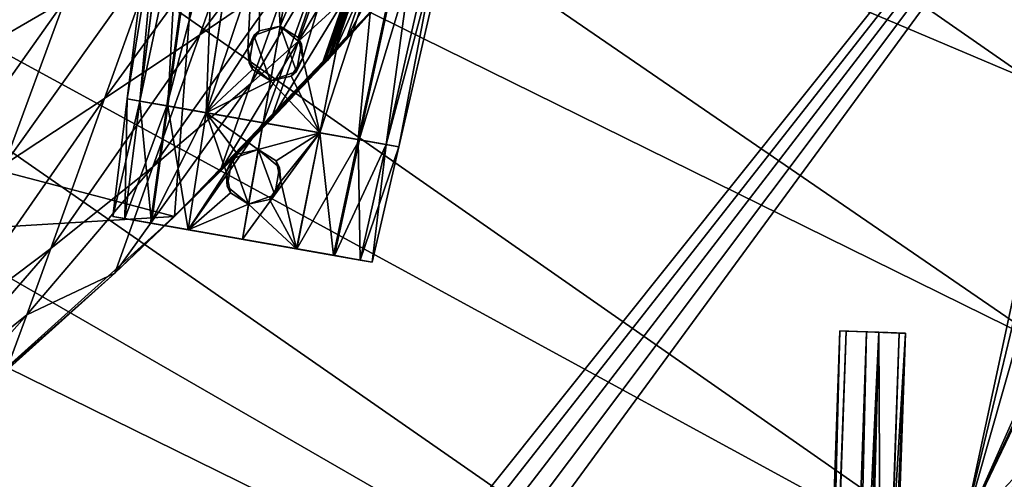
# Model space of a CAD drawing. Header units: metres. Extents: x -1004 to 0, y -808 to 0.
# Tile 123 of 146: x -219 to -77, y -185 to -119. Entities that reach past the tile are written whole.
import ezdxf

# ---------------------------------------------------------------- set-up
doc = ezdxf.new("R2010")
doc.units = ezdxf.units.M

msp = doc.modelspace()

# ---------------------------------------------------------------- linework, layer by layer
at = {"layer": 'None'}
for points in [[(-594.247375, -171.585114, 661.909546), (-196.308548, -147.470947, 662.541565), (-531.962463, -59.26767, 664.851257)], [(-196.308548, -147.470947, 662.541565), (-191.884094, -88.40519, 664.088562), (-531.962463, -59.26767, 664.851257)], [(-196.308548, -147.470947, 662.541565), (-165.217422, -114.976593, 663.392639), (-191.884094, -88.40519, 664.088562)], [(-179.677704, -112.522308, 568.381958), (-192.68779, -121.405426, 553.818359), (-174.036682, -96.683548, 538.099487)], [(-192.68779, -121.405426, 553.818359), (-185.96843, -102.480339, 516.390503), (-174.036682, -96.683548, 538.099487)], [(-192.68779, -121.405426, 553.818359), (-206.373169, -130.540009, 539.489563), (-185.96843, -102.480339, 516.390503)], [(-206.373169, -130.540009, 539.489563), (-198.668808, -109.011269, 495.046143), (-185.96843, -102.480339, 516.390503)], [(-236.268005, -121.059181, 400.678101), (-232.316406, -110.497749, 367.963501), (-218.231903, -103.458214, 394.998383)], [(-236.268005, -121.059181, 400.678101), (-218.231903, -103.458214, 394.998383), (-221.887924, -113.280807, 424.332245)], [(-173.434784, -108.144989, 575.740234), (-167.370544, -103.796814, 583.14447), (-178.494324, -122.28334, 602.396423)], [(-167.370544, -103.796814, 583.14447), (-171.817032, -116.141022, 606.135071), (-178.494324, -122.28334, 602.396423)], [(-212.074219, -116.441025, 474.098572), (-226.139175, -124.600067, 453.527283), (-208.207184, -105.921356, 448.351898)], [(-226.139175, -124.600067, 453.527283), (-221.887924, -113.280807, 424.332245), (-208.207184, -105.921356, 448.351898)], [(-179.677704, -112.522308, 568.381958), (-173.434784, -108.144989, 575.740234), (-185.31871, -128.361069, 598.66449)], [(-173.434784, -108.144989, 575.740234), (-178.494324, -122.28334, 602.396423), (-185.31871, -128.361069, 598.66449)], [(-212.074219, -116.441025, 474.098572), (-198.668808, -109.011269, 495.046143), (-220.697571, -140.018784, 525.43927)], [(-198.668808, -109.011269, 495.046143), (-206.373169, -130.540009, 539.489563), (-220.697571, -140.018784, 525.43927)], [(-168.177597, -118.287453, 628.364929), (-171.700653, -122.165718, 628.364929), (-165.296967, -109.943359, 609.874268)], [(-165.296967, -109.943359, 609.874268), (-171.700653, -122.165718, 628.364929), (-168.543045, -113.056473, 608.005005)], [(-185.31871, -128.361069, 598.66449), (-199.40715, -140.330505, 591.246216), (-179.677704, -112.522308, 568.381958)], [(-199.40715, -140.330505, 591.246216), (-192.68779, -121.405426, 553.818359), (-179.677704, -112.522308, 568.381958)], [(-171.700653, -122.165718, 628.364929), (-173.476837, -124.0914, 628.364929), (-168.543045, -113.056473, 608.005005)], [(-168.543045, -113.056473, 608.005005), (-173.476837, -124.0914, 628.364929), (-170.18161, -114.605156, 607.070068)], [(-168.177597, -118.287453, 628.364929), (-165.217422, -114.976593, 663.392639), (-196.308548, -147.470947, 662.541565)], [(-174.807281, -125.513878, 628.364929), (-175.246811, -125.999062, 628.364929), (-171.410477, -115.749855, 606.368835)], [(-171.410477, -115.749855, 606.368835), (-175.246811, -125.999062, 628.364929), (-171.817032, -116.141022, 606.135071)], [(-174.309036, -125.092979, 628.364929), (-174.807281, -125.513878, 628.364929), (-170.954514, -115.413071, 606.6026)], [(-170.954514, -115.413071, 606.6026), (-174.807281, -125.513878, 628.364929), (-171.410477, -115.749855, 606.368835)], [(-173.923096, -124.570587, 628.364929), (-174.309036, -125.092979, 628.364929), (-170.593445, -114.990814, 606.836365)], [(-170.593445, -114.990814, 606.836365), (-174.309036, -125.092979, 628.364929), (-170.954514, -115.413071, 606.6026)], [(-173.476837, -124.0914, 628.364929), (-173.923096, -124.570587, 628.364929), (-170.18161, -114.605156, 607.070068)], [(-170.18161, -114.605156, 607.070068), (-173.923096, -124.570587, 628.364929), (-170.593445, -114.990814, 606.836365)], [(-220.697571, -140.018784, 525.43927), (-235.636978, -149.734512, 511.679871), (-212.074219, -116.441025, 474.098572)], [(-235.636978, -149.734512, 511.679871), (-226.139175, -124.600067, 453.527283), (-212.074219, -116.441025, 474.098572)], [(-175.246811, -125.999062, 628.364929), (-182.461594, -133.598785, 628.364929), (-171.817032, -116.141022, 606.135071)], [(-171.817032, -116.141022, 606.135071), (-182.461594, -133.598785, 628.364929), (-178.494324, -122.28334, 602.396423)], [(-171.700653, -122.165718, 628.364929), (-168.177597, -118.287453, 628.364929), (-196.308548, -147.470947, 662.541565)], [(-199.40715, -140.330505, 591.246216), (-214.077515, -152.068741, 583.932983), (-192.68779, -121.405426, 553.818359)], [(-214.077515, -152.068741, 583.932983), (-206.373169, -130.540009, 539.489563), (-192.68779, -121.405426, 553.818359)], [(-196.308548, -147.470947, 662.541565), (-173.476837, -124.0914, 628.364929), (-171.700653, -122.165718, 628.364929)], [(-182.461594, -133.598785, 628.364929), (-189.808014, -141.07135, 628.364929), (-178.494324, -122.28334, 602.396423)], [(-178.494324, -122.28334, 602.396423), (-189.808014, -141.07135, 628.364929), (-185.31871, -128.361069, 598.66449)], [(-173.923096, -124.570587, 628.364929), (-173.476837, -124.0914, 628.364929), (-196.308548, -147.470947, 662.541565)], [(-174.309036, -125.092979, 628.364929), (-173.923096, -124.570587, 628.364929), (-196.308548, -147.470947, 662.541565)], [(-196.308548, -147.470947, 662.541565), (-174.807281, -125.513878, 628.364929), (-174.309036, -125.092979, 628.364929)], [(-175.246811, -125.999062, 628.364929), (-174.807281, -125.513878, 628.364929), (-196.308548, -147.470947, 662.541565)], [(-182.461594, -133.598785, 628.364929), (-175.246811, -125.999062, 628.364929), (-196.308548, -147.470947, 662.541565)], [(-189.808014, -141.07135, 628.364929), (-204.886765, -155.62587, 628.364929), (-185.31871, -128.361069, 598.66449)], [(-185.31871, -128.361069, 598.66449), (-204.886765, -155.62587, 628.364929), (-199.40715, -140.330505, 591.246216)], [(-220.697571, -140.018784, 525.43927), (-206.373169, -130.540009, 539.489563), (-229.320923, -163.596527, 576.779968)], [(-206.373169, -130.540009, 539.489563), (-214.077515, -152.068741, 583.932983), (-229.320923, -163.596527, 576.779968)], [(-196.308548, -147.470947, 662.541565), (-189.808014, -141.07135, 628.364929), (-182.461594, -133.598785, 628.364929)], [(-204.886765, -155.62587, 628.364929), (-217.518082, -161.5979, 606.151123), (-199.40715, -140.330505, 591.246216)], [(-199.40715, -140.330505, 591.246216), (-217.518082, -161.5979, 606.151123), (-214.077515, -152.068741, 583.932983)], [(-204.886765, -155.62587, 628.364929), (-189.808014, -141.07135, 628.364929), (-196.308548, -147.470947, 662.541565)], [(-229.7612, -177.557999, 661.75354), (-196.308548, -147.470947, 662.541565), (-594.247375, -171.585114, 661.909546)], [(-229.7612, -177.557999, 661.75354), (-204.886765, -155.62587, 628.364929), (-196.308548, -147.470947, 662.541565)], [(-217.518082, -161.5979, 606.151123), (-233.187958, -174.116196, 602.526611), (-214.077515, -152.068741, 583.932983)], [(-214.077515, -152.068741, 583.932983), (-233.187958, -174.116196, 602.526611), (-229.320923, -163.596527, 576.779968)], [(-229.7612, -177.557999, 661.75354), (-220.464706, -169.644821, 628.364929), (-204.886765, -155.62587, 628.364929)], [(-204.886765, -155.62587, 628.364929), (-220.464706, -169.644821, 628.364929), (-217.518082, -161.5979, 606.151123)], [(-220.464706, -169.644821, 628.364929), (-236.521408, -183.112808, 628.364929), (-217.518082, -161.5979, 606.151123)], [(-217.518082, -161.5979, 606.151123), (-236.521408, -183.112808, 628.364929), (-233.187958, -174.116196, 602.526611)]]:
    msp.add_3dface(points, dxfattribs=at)
at = {"layer": 'None012'}
for points in [[(-83.10807, -193.000595, 619.656433), (-69.778397, -130.813248, 659.512756), (-69.777855, -130.810028, 619.307373)], [(-83.10807, -193.000595, 619.656433), (-69.777855, -130.810028, 619.307373), (-69.702896, -162.811096, 619.305359)], [(-83.105705, -192.999664, 659.163818), (-69.778397, -130.813248, 659.512756), (-83.10807, -193.000595, 619.656433)], [(-69.778389, -130.813202, 1566.304321), (-83.105721, -192.999664, 1566.653198), (-69.778397, -130.813248, 1606.714233)], [(-83.105721, -192.999664, 1566.653198), (-69.778389, -130.813202, 1566.304321), (-71.294136, -143.826721, 1566.343628)], [(-69.778397, -130.813248, 1606.714233), (-83.105721, -192.999664, 1566.653198), (-83.105705, -192.999664, 1606.365234)], [(-69.778397, -130.813248, 659.512756), (-83.105705, -192.999664, 659.163818), (-73.211754, -158.155579, 659.426208)], [(-83.105705, -192.999664, 1606.365234), (-65.343872, -154.88063, 1606.828857), (-69.778397, -130.813248, 1606.714233)], [(-83.105721, -192.999664, 1566.653198), (-71.294136, -143.826721, 1566.343628), (-75.283073, -184.573654, 1566.444336)], [(-65.214355, -155.633453, 1606.83374), (-65.343872, -154.88063, 1606.828857), (-83.105705, -192.999664, 1606.365234)], [(-61.087505, -576.499146, 1606.941772), (-65.214355, -155.633453, 1606.83374), (-83.105705, -192.999664, 1606.365234)], [(-83.105705, -192.999664, 659.163818), (-75.314987, -185.733261, 659.391968), (-73.211754, -158.155579, 659.426208)], [(-66.792336, -190.537872, 619.229187), (-83.10807, -193.000595, 619.656433), (-69.702896, -162.811096, 619.305359)], [(-74.736031, -225.599762, 1566.404419), (-83.105721, -192.999664, 1566.653198), (-75.283073, -184.573654, 1566.444336)]]:
    msp.add_3dface(points, dxfattribs=at)
at = {"layer": 'None012314'}
for points in [[(-100.724464, -163.928421, 1633.335205), (-99.85675, -163.958725, 1628.411133), (-114.684258, -563.684753, 1633.335205)], [(-114.684258, -563.684753, 1633.335205), (-110.856369, -563.81842, 1636.549072), (-100.724464, -163.928421, 1633.335205)], [(-99.85675, -163.958725, 1628.411133), (-113.816551, -563.715027, 1628.411133), (-114.684258, -563.684753, 1633.335205)], [(-99.85675, -163.958725, 1628.411133), (-95.161148, -164.122696, 1626.70105), (-113.816551, -563.715027, 1628.411133)], [(-110.856369, -563.81842, 1636.549072), (-96.896576, -164.062103, 1636.549072), (-100.724464, -163.928421, 1633.335205)], [(-100.724464, -163.928421, 1633.335205), (-96.896576, -164.062103, 1636.549072), (-99.85675, -163.958725, 1628.411133)], [(-96.896576, -164.062103, 1636.549072), (-95.161148, -164.122696, 1626.70105), (-99.85675, -163.958725, 1628.411133)], [(-95.161148, -164.122696, 1626.70105), (-109.120949, -563.879028, 1626.70105), (-113.816551, -563.715027, 1628.411133)], [(-110.856369, -563.81842, 1636.549072), (-106.160774, -563.982422, 1634.838989), (-96.896576, -164.062103, 1636.549072)], [(-95.161148, -164.122696, 1626.70105), (-106.482018, -503.934601, 1626.829102), (-109.120949, -563.879028, 1626.70105)], [(-95.161148, -164.122696, 1626.70105), (-96.710159, -224.105179, 1626.829102), (-106.482018, -503.934601, 1626.829102)], [(-106.160774, -563.982422, 1634.838989), (-92.200974, -164.226074, 1634.838989), (-96.896576, -164.062103, 1636.549072)], [(-106.160774, -563.982422, 1634.838989), (-105.29306, -564.012695, 1629.915039), (-92.200974, -164.226074, 1634.838989)], [(-105.29306, -564.012695, 1629.915039), (-91.33326, -164.256378, 1629.915039), (-92.200974, -164.226074, 1634.838989)], [(-91.33326, -164.256378, 1629.915039), (-105.29306, -564.012695, 1629.915039), (-93.647842, -224.212112, 1629.400146)], [(-96.896576, -164.062103, 1636.549072), (-92.200974, -164.226074, 1634.838989), (-95.161148, -164.122696, 1626.70105)], [(-94.841064, -222.169235, 1627.794922), (-96.710159, -224.105179, 1626.829102), (-95.161148, -164.122696, 1626.70105)], [(-91.33326, -164.256378, 1629.915039), (-94.841064, -222.169235, 1627.794922), (-95.161148, -164.122696, 1626.70105)], [(-92.200974, -164.226074, 1634.838989), (-91.33326, -164.256378, 1629.915039), (-95.161148, -164.122696, 1626.70105)], [(-93.909744, -222.7883, 1628.860718), (-94.841064, -222.169235, 1627.794922), (-91.33326, -164.256378, 1629.915039)], [(-93.647842, -224.212112, 1629.400146), (-93.909744, -222.7883, 1628.860718), (-91.33326, -164.256378, 1629.915039)]]:
    msp.add_3dface(points, dxfattribs=at)
at = {"layer": 'None012320'}
for points in [[(-203.085907, -130.577805, 1282.971924), (-196.373474, -75.909355, 1282.973022), (-194.31839, -76.271721, 1273.46167)], [(-203.085907, -130.577805, 1282.971924), (-201.288116, -130.894806, 1291.268677), (-196.373474, -75.909355, 1282.973022)], [(-201.296707, -130.89328, 1274.67981), (-203.085907, -130.577805, 1282.971924), (-194.31839, -76.271721, 1273.46167)], [(-201.296707, -130.89328, 1274.67981), (-194.31839, -76.271721, 1273.46167), (-189.885895, -77.053291, 1266.9823)], [(-201.288116, -130.894806, 1291.268677), (-194.308594, -76.273445, 1292.48938), (-196.373474, -75.909355, 1282.973022)], [(-201.288116, -130.894806, 1291.268677), (-197.263046, -131.604523, 1297.077515), (-194.308594, -76.273445, 1292.48938)], [(-197.263046, -131.604523, 1297.077515), (-189.692688, -77.087357, 1299.142334), (-194.308594, -76.273445, 1292.48938)], [(-197.418228, -131.577164, 1269.008789), (-201.296707, -130.89328, 1274.67981), (-189.885895, -77.053291, 1266.9823)], [(-197.418228, -131.577164, 1269.008789), (-189.885895, -77.053291, 1266.9823), (-183.405869, -78.195892, 1262.375)], [(-197.263046, -131.604523, 1297.077515), (-191.737579, -132.578812, 1300.951172), (-189.692688, -77.087357, 1299.142334)], [(-191.737579, -132.578812, 1300.951172), (-183.384598, -78.199638, 1303.564453), (-189.692688, -77.087357, 1299.142334)], [(-191.756256, -132.575516, 1264.987061), (-197.418228, -131.577164, 1269.008789), (-183.405869, -78.195892, 1262.375)], [(-191.756256, -132.575516, 1264.987061), (-183.405869, -78.195892, 1262.375), (-174.036575, -79.847946, 1260.283325)], [(-191.737579, -132.578812, 1300.951172), (-185.768188, -123.356873, 1302.896851), (-183.384598, -78.199638, 1303.564453)], [(-185.768188, -123.356873, 1302.896851), (-184.12355, -120.787979, 1303.245728), (-183.384598, -78.199638, 1303.564453)], [(-183.384598, -78.199638, 1303.564453), (-184.12355, -120.787979, 1303.245728), (-181.138901, -120.127258, 1303.502441)], [(-181.138901, -120.127258, 1303.502441), (-174.036575, -79.847946, 1305.64624), (-183.384598, -78.199638, 1303.564453)], [(-183.58783, -134.015839, 1263.165894), (-191.756256, -132.575516, 1264.987061), (-174.036575, -79.847946, 1260.283325)], [(-174.036575, -79.847946, 1260.283325), (-164.667282, -81.500008, 1262.375), (-183.58783, -134.015839, 1263.165894)], [(-174.036575, -79.847946, 1305.64624), (-181.138901, -120.127258, 1303.502441), (-164.688538, -81.496262, 1303.564453)], [(-164.667282, -81.500008, 1262.375), (-175.419403, -135.456146, 1264.987061), (-183.58783, -134.015839, 1263.165894)], [(-181.138901, -120.127258, 1303.502441), (-178.560196, -121.768906, 1303.245605), (-164.688538, -81.496262, 1303.564453)], [(-164.688538, -81.496262, 1303.564453), (-178.560196, -121.768906, 1303.245605), (-177.893723, -124.745308, 1302.897095)], [(-164.688538, -81.496262, 1303.564453), (-177.893723, -124.745308, 1302.897095), (-175.43808, -135.452866, 1300.951172)], [(-164.688538, -81.496262, 1303.564453), (-175.43808, -135.452866, 1300.951172), (-169.912613, -136.427139, 1297.077515)], [(-164.667282, -81.500008, 1262.375), (-158.187256, -82.642609, 1266.9823), (-175.419403, -135.456146, 1264.987061)], [(-158.380447, -82.608543, 1299.142334), (-164.688538, -81.496262, 1303.564453), (-169.912613, -136.427139, 1297.077515)], [(-158.187256, -82.642609, 1266.9823), (-169.757431, -136.454514, 1269.008789), (-175.419403, -135.456146, 1264.987061)], [(-158.380447, -82.608543, 1299.142334), (-169.912613, -136.427139, 1297.077515), (-165.887543, -137.136871, 1291.268677)], [(-158.187256, -82.642609, 1266.9823), (-153.754745, -83.424179, 1273.46167), (-169.757431, -136.454514, 1269.008789)], [(-153.754745, -83.424179, 1273.46167), (-165.878952, -137.138397, 1274.67981), (-169.757431, -136.454514, 1269.008789)], [(-153.764542, -83.422455, 1292.48938), (-158.380447, -82.608543, 1299.142334), (-165.887543, -137.136871, 1291.268677)], [(-153.764542, -83.422455, 1292.48938), (-165.887543, -137.136871, 1291.268677), (-164.089752, -137.453873, 1282.971924)], [(-153.754745, -83.424179, 1273.46167), (-151.699677, -83.786545, 1282.973022), (-165.878952, -137.138397, 1274.67981)], [(-151.699677, -83.786545, 1282.973022), (-153.764542, -83.422455, 1292.48938), (-164.089752, -137.453873, 1282.971924)], [(-151.699677, -83.786545, 1282.973022), (-164.089752, -137.453873, 1282.971924), (-165.878952, -137.138397, 1274.67981)], [(-184.895966, -121.494713, 1318.223511), (-181.138901, -120.127251, 1318.223511), (-184.12355, -120.787979, 1303.245728)], [(-181.138901, -120.127251, 1318.223511), (-184.895966, -121.494713, 1318.223511), (-182.527451, -128.002151, 1318.223511)], [(-184.12355, -120.787979, 1303.245728), (-181.138901, -120.127251, 1318.223511), (-181.138901, -120.127258, 1303.502441)], [(-178.770386, -126.634689, 1318.223511), (-181.138901, -120.127251, 1318.223511), (-182.527451, -128.002151, 1318.223511)], [(-178.560196, -121.768906, 1303.245605), (-181.138901, -120.127251, 1318.223511), (-178.076111, -122.697243, 1318.223511)], [(-178.560196, -121.768906, 1303.245605), (-181.138901, -120.127258, 1303.502441), (-181.138901, -120.127251, 1318.223511)], [(-178.770386, -126.634689, 1318.223511), (-178.076111, -122.697243, 1318.223511), (-181.138901, -120.127251, 1318.223511)], [(-185.768188, -123.356873, 1302.896851), (-184.895966, -121.494713, 1318.223511), (-184.12355, -120.787979, 1303.245728)], [(-185.59024, -125.432159, 1318.223511), (-184.895966, -121.494713, 1318.223511), (-185.768188, -123.356873, 1302.896851)], [(-182.527451, -128.002151, 1318.223511), (-184.895966, -121.494713, 1318.223511), (-185.59024, -125.432159, 1318.223511)], [(-177.893723, -124.745308, 1302.897095), (-178.076111, -122.697243, 1318.223511), (-178.770386, -126.634689, 1318.223511)], [(-177.893723, -124.745308, 1302.897095), (-178.560196, -121.768906, 1303.245605), (-178.076111, -122.697243, 1318.223511)], [(-191.737579, -132.578812, 1300.951172), (-185.111816, -126.352798, 1302.945557), (-185.768188, -123.356873, 1302.896851)], [(-185.111816, -126.352798, 1302.945557), (-185.59024, -125.432159, 1318.223511), (-185.768188, -123.356873, 1302.896851)], [(-182.527451, -128.002151, 1318.223511), (-185.59024, -125.432159, 1318.223511), (-185.111816, -126.352798, 1302.945557)], [(-177.893723, -124.745308, 1302.897095), (-179.534836, -127.336174, 1302.945557), (-175.43808, -135.452866, 1300.951172)], [(-179.534836, -127.336174, 1302.945557), (-177.893723, -124.745308, 1302.897095), (-178.770386, -126.634689, 1318.223511)], [(-182.527451, -128.002151, 1303.083618), (-185.111816, -126.352798, 1302.945557), (-191.737579, -132.578812, 1300.951172)], [(-182.527451, -128.002151, 1303.083618), (-182.527451, -128.002151, 1318.223511), (-185.111816, -126.352798, 1302.945557)], [(-179.534836, -127.336174, 1302.945557), (-178.770386, -126.634689, 1318.223511), (-182.527451, -128.002151, 1318.223511)], [(-183.58783, -134.015839, 1302.763672), (-182.527451, -128.002151, 1303.083618), (-191.737579, -132.578812, 1300.951172)], [(-182.527451, -128.002151, 1303.083618), (-183.58783, -134.015839, 1302.763672), (-175.43808, -135.452866, 1300.951172)], [(-175.43808, -135.452866, 1300.951172), (-179.534836, -127.336174, 1302.945557), (-182.527451, -128.002151, 1303.083618)], [(-182.527451, -128.002151, 1303.083618), (-179.534836, -127.336174, 1302.945557), (-182.527451, -128.002151, 1318.223511)], [(-201.296707, -130.89328, 1274.67981), (-164.089752, -137.453873, 1282.971924), (-203.085907, -130.577805, 1282.971924)], [(-164.089752, -137.453873, 1282.971924), (-165.887543, -137.136871, 1291.268677), (-203.085907, -130.577805, 1282.971924)], [(-203.085907, -130.577805, 1282.971924), (-165.887543, -137.136871, 1291.268677), (-201.288116, -130.894806, 1291.268677)], [(-197.418228, -131.577164, 1269.008789), (-165.878952, -137.138397, 1274.67981), (-201.296707, -130.89328, 1274.67981)], [(-165.878952, -137.138397, 1274.67981), (-164.089752, -137.453873, 1282.971924), (-201.296707, -130.89328, 1274.67981)], [(-165.887543, -137.136871, 1291.268677), (-169.912613, -136.427139, 1297.077515), (-201.288116, -130.894806, 1291.268677)], [(-201.288116, -130.894806, 1291.268677), (-169.912613, -136.427139, 1297.077515), (-197.263046, -131.604523, 1297.077515)], [(-191.756256, -132.575516, 1264.987061), (-169.757431, -136.454514, 1269.008789), (-197.418228, -131.577164, 1269.008789)], [(-169.757431, -136.454514, 1269.008789), (-165.878952, -137.138397, 1274.67981), (-197.418228, -131.577164, 1269.008789)], [(-169.912613, -136.427139, 1297.077515), (-175.43808, -135.452866, 1300.951172), (-197.263046, -131.604523, 1297.077515)], [(-197.263046, -131.604523, 1297.077515), (-175.43808, -135.452866, 1300.951172), (-191.737579, -132.578812, 1300.951172)], [(-183.58783, -134.015839, 1263.165894), (-175.419403, -135.456146, 1264.987061), (-191.756256, -132.575516, 1264.987061)], [(-175.419403, -135.456146, 1264.987061), (-169.757431, -136.454514, 1269.008789), (-191.756256, -132.575516, 1264.987061)], [(-175.43808, -135.452866, 1300.951172), (-183.58783, -134.015839, 1302.763672), (-191.737579, -132.578812, 1300.951172)]]:
    msp.add_3dface(points, dxfattribs=at)
at = {"layer": 'None012321'}
for points in [[(-203.085907, -130.577774, 1382.971924), (-196.373474, -75.909355, 1382.973022), (-194.31839, -76.271721, 1373.46167)], [(-203.085907, -130.577774, 1382.971924), (-201.288116, -130.894775, 1391.268677), (-196.373474, -75.909355, 1382.973022)], [(-201.296707, -130.893265, 1374.67981), (-203.085907, -130.577774, 1382.971924), (-194.31839, -76.271721, 1373.46167)], [(-201.296707, -130.893265, 1374.67981), (-194.31839, -76.271721, 1373.46167), (-189.88588, -77.053291, 1366.9823)], [(-201.288116, -130.894775, 1391.268677), (-194.308594, -76.273445, 1392.48938), (-196.373474, -75.909355, 1382.973022)], [(-201.288116, -130.894775, 1391.268677), (-197.263046, -131.604507, 1397.077515), (-194.308594, -76.273445, 1392.48938)], [(-197.263046, -131.604507, 1397.077515), (-189.692688, -77.087357, 1399.142334), (-194.308594, -76.273445, 1392.48938)], [(-197.418213, -131.577148, 1369.008789), (-201.296707, -130.893265, 1374.67981), (-189.88588, -77.053291, 1366.9823)], [(-197.418213, -131.577148, 1369.008789), (-189.88588, -77.053291, 1366.9823), (-183.405869, -78.195892, 1362.375)], [(-197.263046, -131.604507, 1397.077515), (-191.737579, -132.578796, 1400.951172), (-189.692688, -77.087357, 1399.142334)], [(-191.737579, -132.578796, 1400.951172), (-183.384598, -78.199638, 1403.564453), (-189.692688, -77.087357, 1399.142334)], [(-191.756256, -132.5755, 1364.987061), (-197.418213, -131.577148, 1369.008789), (-183.405869, -78.195892, 1362.375)], [(-191.756256, -132.5755, 1364.987061), (-183.405869, -78.195892, 1362.375), (-174.036575, -79.847946, 1360.283325)], [(-191.737579, -132.578796, 1400.951172), (-185.768188, -123.356842, 1402.896851), (-183.384598, -78.199638, 1403.564453)], [(-185.768188, -123.356842, 1402.896851), (-184.12355, -120.787949, 1403.245728), (-183.384598, -78.199638, 1403.564453)], [(-183.384598, -78.199638, 1403.564453), (-184.12355, -120.787949, 1403.245728), (-181.138962, -120.127655, 1403.502686)], [(-181.138962, -120.127655, 1403.502686), (-174.036575, -79.847946, 1405.64624), (-183.384598, -78.199638, 1403.564453)], [(-183.58783, -134.015808, 1363.165894), (-191.756256, -132.5755, 1364.987061), (-174.036575, -79.847946, 1360.283325)], [(-174.036575, -79.847946, 1360.283325), (-164.667282, -81.500008, 1362.375), (-183.58783, -134.015808, 1363.165894)], [(-174.036575, -79.847946, 1405.64624), (-181.138962, -120.127655, 1403.502686), (-164.688538, -81.496262, 1403.564453)], [(-164.667282, -81.500008, 1362.375), (-175.419403, -135.456131, 1364.987061), (-183.58783, -134.015808, 1363.165894)], [(-181.138962, -120.127655, 1403.502686), (-178.560196, -121.768875, 1403.245605), (-164.688538, -81.496262, 1403.564453)], [(-164.688538, -81.496262, 1403.564453), (-178.560196, -121.768875, 1403.245605), (-177.893723, -124.745285, 1402.897095)], [(-164.688538, -81.496262, 1403.564453), (-177.893723, -124.745285, 1402.897095), (-175.43808, -135.452835, 1400.951172)], [(-164.688538, -81.496262, 1403.564453), (-175.43808, -135.452835, 1400.951172), (-169.912613, -136.427124, 1397.077515)], [(-164.667282, -81.500008, 1362.375), (-158.187256, -82.642609, 1366.9823), (-175.419403, -135.456131, 1364.987061)], [(-158.380463, -82.608543, 1399.142334), (-164.688538, -81.496262, 1403.564453), (-169.912613, -136.427124, 1397.077515)], [(-158.187256, -82.642609, 1366.9823), (-169.757431, -136.454483, 1369.008789), (-175.419403, -135.456131, 1364.987061)], [(-158.380463, -82.608543, 1399.142334), (-169.912613, -136.427124, 1397.077515), (-165.887543, -137.136856, 1391.268677)], [(-158.187256, -82.642609, 1366.9823), (-153.754745, -83.424179, 1373.46167), (-169.757431, -136.454483, 1369.008789)], [(-153.754745, -83.424179, 1373.46167), (-165.878952, -137.138367, 1374.67981), (-169.757431, -136.454483, 1369.008789)], [(-153.764542, -83.422455, 1392.48938), (-158.380463, -82.608543, 1399.142334), (-165.887543, -137.136856, 1391.268677)], [(-153.764542, -83.422455, 1392.48938), (-165.887543, -137.136856, 1391.268677), (-164.089737, -137.453857, 1382.971924)], [(-153.754745, -83.424179, 1373.46167), (-151.699677, -83.786545, 1382.973022), (-165.878952, -137.138367, 1374.67981)], [(-151.699677, -83.786545, 1382.973022), (-153.764542, -83.422455, 1392.48938), (-164.089737, -137.453857, 1382.971924)], [(-151.699677, -83.786545, 1382.973022), (-164.089737, -137.453857, 1382.971924), (-165.878952, -137.138367, 1374.67981)], [(-184.895966, -121.49469, 1418.223511), (-181.138901, -120.127228, 1418.223511), (-184.12355, -120.787949, 1403.245728)], [(-181.138901, -120.127228, 1418.223511), (-184.895966, -121.49469, 1418.223511), (-182.527451, -128.002121, 1418.223511)], [(-184.12355, -120.787949, 1403.245728), (-181.138901, -120.127228, 1418.223511), (-181.138962, -120.127655, 1403.502686)], [(-178.770386, -126.634666, 1418.223511), (-181.138901, -120.127228, 1418.223511), (-182.527451, -128.002121, 1418.223511)], [(-178.560196, -121.768875, 1403.245605), (-181.138962, -120.127655, 1403.502686), (-181.138901, -120.127228, 1418.223511)], [(-178.560196, -121.768875, 1403.245605), (-181.138901, -120.127228, 1418.223511), (-178.076096, -122.697212, 1418.223511)], [(-178.770386, -126.634666, 1418.223511), (-178.076096, -122.697212, 1418.223511), (-181.138901, -120.127228, 1418.223511)], [(-185.768188, -123.356842, 1402.896851), (-184.895966, -121.49469, 1418.223511), (-184.12355, -120.787949, 1403.245728)], [(-185.59024, -125.432137, 1418.223511), (-184.895966, -121.49469, 1418.223511), (-185.768188, -123.356842, 1402.896851)], [(-182.527451, -128.002121, 1418.223511), (-184.895966, -121.49469, 1418.223511), (-185.59024, -125.432137, 1418.223511)], [(-177.893723, -124.745285, 1402.897095), (-178.076096, -122.697212, 1418.223511), (-178.770386, -126.634666, 1418.223511)], [(-177.893723, -124.745285, 1402.897095), (-178.560196, -121.768875, 1403.245605), (-178.076096, -122.697212, 1418.223511)], [(-191.737579, -132.578796, 1400.951172), (-185.111801, -126.352768, 1402.945557), (-185.768188, -123.356842, 1402.896851)], [(-185.111801, -126.352768, 1402.945557), (-185.59024, -125.432137, 1418.223511), (-185.768188, -123.356842, 1402.896851)], [(-182.527451, -128.002121, 1418.223511), (-185.59024, -125.432137, 1418.223511), (-185.111801, -126.352768, 1402.945557)], [(-177.893723, -124.745285, 1402.897095), (-179.534821, -127.336143, 1402.945557), (-175.43808, -135.452835, 1400.951172)], [(-179.534821, -127.336143, 1402.945557), (-177.893723, -124.745285, 1402.897095), (-178.770386, -126.634666, 1418.223511)], [(-182.527451, -128.002121, 1403.083618), (-185.111801, -126.352768, 1402.945557), (-191.737579, -132.578796, 1400.951172)], [(-182.527451, -128.002121, 1403.083618), (-182.527451, -128.002121, 1418.223511), (-185.111801, -126.352768, 1402.945557)], [(-179.534821, -127.336143, 1402.945557), (-178.770386, -126.634666, 1418.223511), (-182.527451, -128.002121, 1418.223511)], [(-183.58783, -134.015808, 1402.763672), (-182.527451, -128.002121, 1403.083618), (-191.737579, -132.578796, 1400.951172)], [(-182.527451, -128.002121, 1403.083618), (-183.58783, -134.015808, 1402.763672), (-175.43808, -135.452835, 1400.951172)], [(-175.43808, -135.452835, 1400.951172), (-179.534821, -127.336143, 1402.945557), (-182.527451, -128.002121, 1403.083618)], [(-182.527451, -128.002121, 1403.083618), (-179.534821, -127.336143, 1402.945557), (-182.527451, -128.002121, 1418.223511)], [(-165.878952, -137.138367, 1374.67981), (-203.085907, -130.577774, 1382.971924), (-201.296707, -130.893265, 1374.67981)], [(-165.878952, -137.138367, 1374.67981), (-164.089737, -137.453857, 1382.971924), (-203.085907, -130.577774, 1382.971924)], [(-164.089737, -137.453857, 1382.971924), (-201.288116, -130.894775, 1391.268677), (-203.085907, -130.577774, 1382.971924)], [(-169.757431, -136.454483, 1369.008789), (-201.296707, -130.893265, 1374.67981), (-197.418213, -131.577148, 1369.008789)], [(-169.757431, -136.454483, 1369.008789), (-165.878952, -137.138367, 1374.67981), (-201.296707, -130.893265, 1374.67981)], [(-164.089737, -137.453857, 1382.971924), (-165.887543, -137.136856, 1391.268677), (-201.288116, -130.894775, 1391.268677)], [(-165.887543, -137.136856, 1391.268677), (-197.263046, -131.604507, 1397.077515), (-201.288116, -130.894775, 1391.268677)], [(-175.419403, -135.456131, 1364.987061), (-197.418213, -131.577148, 1369.008789), (-191.756256, -132.5755, 1364.987061)], [(-175.419403, -135.456131, 1364.987061), (-169.757431, -136.454483, 1369.008789), (-197.418213, -131.577148, 1369.008789)], [(-165.887543, -137.136856, 1391.268677), (-169.912613, -136.427124, 1397.077515), (-197.263046, -131.604507, 1397.077515)], [(-169.912613, -136.427124, 1397.077515), (-191.737579, -132.578796, 1400.951172), (-197.263046, -131.604507, 1397.077515)], [(-183.58783, -134.015808, 1363.165894), (-175.419403, -135.456131, 1364.987061), (-191.756256, -132.5755, 1364.987061)], [(-169.912613, -136.427124, 1397.077515), (-175.43808, -135.452835, 1400.951172), (-191.737579, -132.578796, 1400.951172)], [(-175.43808, -135.452835, 1400.951172), (-183.58783, -134.015808, 1402.763672), (-191.737579, -132.578796, 1400.951172)]]:
    msp.add_3dface(points, dxfattribs=at)
at = {"layer": 'None012323'}
for points in [[(-205.160538, -147.474243, 1282.972046), (-203.085907, -130.577805, 1282.97229), (-201.296875, -130.89325, 1274.680176)], [(-205.160538, -147.474243, 1282.972046), (-203.445038, -147.776733, 1290.891846), (-203.085907, -130.577805, 1282.97229)], [(-203.453659, -147.775208, 1275.056641), (-205.160538, -147.474243, 1282.972046), (-201.296875, -130.89325, 1274.680176)], [(-203.453659, -147.775208, 1275.056641), (-201.296875, -130.89325, 1274.680176), (-197.420135, -131.576828, 1269.010742)], [(-203.445038, -147.776733, 1290.891846), (-201.287857, -130.894852, 1291.269165), (-203.085907, -130.577805, 1282.97229)], [(-203.445038, -147.776733, 1290.891846), (-199.598358, -148.455002, 1296.443726), (-201.287857, -130.894852, 1291.269165)], [(-201.296875, -130.89325, 1274.680176), (-203.085907, -130.577805, 1282.97229), (-164.089752, -137.453873, 1282.97229)], [(-203.085907, -130.577805, 1282.97229), (-165.887802, -137.136826, 1291.269165), (-164.089752, -137.453873, 1282.97229)], [(-203.085907, -130.577805, 1282.97229), (-201.287857, -130.894852, 1291.269165), (-165.887802, -137.136826, 1291.269165)], [(-197.420135, -131.576828, 1269.010742), (-201.296875, -130.89325, 1274.680176), (-165.878784, -137.138412, 1274.680176)], [(-201.296875, -130.89325, 1274.680176), (-164.089752, -137.453873, 1282.97229), (-165.878784, -137.138412, 1274.680176)], [(-199.598358, -148.455002, 1296.443726), (-197.258575, -131.605316, 1297.081909), (-201.287857, -130.894852, 1291.269165)], [(-201.287857, -130.894852, 1291.269165), (-169.917084, -136.426361, 1297.081909), (-165.887802, -137.136826, 1291.269165)], [(-201.287857, -130.894852, 1291.269165), (-197.258575, -131.605316, 1297.081909), (-169.917084, -136.426361, 1297.081909)], [(-199.74823, -148.428574, 1269.637207), (-203.453659, -147.775208, 1275.056641), (-197.420135, -131.576828, 1269.010742)], [(-199.74823, -148.428574, 1269.637207), (-197.420135, -131.576828, 1269.010742), (-191.756363, -132.5755, 1264.987061)], [(-194.337234, -149.382675, 1265.794434), (-199.74823, -148.428574, 1269.637207), (-191.756363, -132.5755, 1264.987061)], [(-199.598358, -148.455002, 1296.443726), (-194.318481, -149.385986, 1300.143921), (-197.258575, -131.605316, 1297.081909)], [(-191.756363, -132.5755, 1264.987061), (-197.420135, -131.576828, 1269.010742), (-169.755524, -136.454849, 1269.010742)], [(-197.420135, -131.576828, 1269.010742), (-165.878784, -137.138412, 1274.680176), (-169.755524, -136.454849, 1269.010742)], [(-194.318481, -149.385986, 1300.143921), (-191.736771, -132.578964, 1300.951538), (-197.258575, -131.605316, 1297.081909)], [(-197.258575, -131.605316, 1297.081909), (-175.438904, -135.452713, 1300.951538), (-169.917084, -136.426361, 1297.081909)], [(-197.258575, -131.605316, 1297.081909), (-191.736771, -132.578964, 1300.951538), (-175.438904, -135.452713, 1300.951538)], [(-194.337234, -149.382675, 1265.794434), (-191.756363, -132.5755, 1264.987061), (-183.58783, -134.015839, 1263.165894)], [(-194.318481, -149.385986, 1300.143921), (-188.893768, -141.082733, 1301.933838), (-191.736771, -132.578964, 1300.951538)], [(-183.58783, -134.015839, 1263.165894), (-191.756363, -132.5755, 1264.987061), (-175.419296, -135.456177, 1264.987061)], [(-191.756363, -132.5755, 1264.987061), (-169.755524, -136.454849, 1269.010742), (-175.419296, -135.456177, 1264.987061)], [(-188.893768, -141.082733, 1301.933838), (-187.249207, -138.514221, 1302.292847), (-191.736771, -132.578964, 1300.951538)], [(-191.736771, -132.578964, 1300.951538), (-187.249207, -138.514221, 1302.292847), (-184.264648, -137.854248, 1302.559326)], [(-184.264648, -137.854248, 1302.559326), (-183.58783, -134.015839, 1302.763672), (-191.736771, -132.578964, 1300.951538)], [(-191.736771, -132.578964, 1300.951538), (-183.58783, -134.015839, 1302.763672), (-175.438904, -135.452713, 1300.951538)], [(-186.539856, -150.757568, 1264.056763), (-194.337234, -149.382675, 1265.794434), (-183.58783, -134.015839, 1263.165894)], [(-183.58783, -134.015839, 1263.165894), (-175.419296, -135.456177, 1264.987061), (-186.539856, -150.757568, 1264.056763)], [(-183.58783, -134.015839, 1302.763672), (-184.264648, -137.854248, 1302.559326), (-175.438904, -135.452713, 1300.951538)], [(-175.419296, -135.456177, 1264.987061), (-178.742462, -152.132462, 1265.794434), (-186.539856, -150.757568, 1264.056763)], [(-184.264648, -137.854248, 1302.559326), (-181.686081, -139.49527, 1302.292847), (-175.438904, -135.452713, 1300.951538)], [(-175.438904, -135.452713, 1300.951538), (-181.686081, -139.49527, 1302.292847), (-181.019104, -142.471207, 1301.93396)], [(-175.438904, -135.452713, 1300.951538), (-181.019104, -142.471207, 1301.93396), (-178.76123, -152.12915, 1300.143921)], [(-175.438904, -135.452713, 1300.951538), (-178.76123, -152.12915, 1300.143921), (-173.481339, -153.060135, 1296.443726)], [(-175.419296, -135.456177, 1264.987061), (-169.755524, -136.454849, 1269.010742), (-178.742462, -152.132462, 1265.794434)], [(-169.917084, -136.426361, 1297.081909), (-175.438904, -135.452713, 1300.951538), (-173.481339, -153.060135, 1296.443726)], [(-169.755524, -136.454849, 1269.010742), (-173.331467, -153.086563, 1269.637207), (-178.742462, -152.132462, 1265.794434)], [(-169.917084, -136.426361, 1297.081909), (-173.481339, -153.060135, 1296.443726), (-169.634659, -153.738403, 1290.891846)], [(-169.755524, -136.454849, 1269.010742), (-165.878784, -137.138412, 1274.680176), (-173.331467, -153.086563, 1269.637207)], [(-165.878784, -137.138412, 1274.680176), (-169.626053, -153.739929, 1275.056641), (-173.331467, -153.086563, 1269.637207)], [(-165.887802, -137.136826, 1291.269165), (-169.917084, -136.426361, 1297.081909), (-169.634659, -153.738403, 1290.891846)], [(-165.887802, -137.136826, 1291.269165), (-169.634659, -153.738403, 1290.891846), (-167.919159, -154.040894, 1282.972046)], [(-165.878784, -137.138412, 1274.680176), (-164.089752, -137.453873, 1282.97229), (-169.626053, -153.739929, 1275.056641)], [(-164.089752, -137.453873, 1282.97229), (-165.887802, -137.136826, 1291.269165), (-167.919159, -154.040894, 1282.972046)], [(-188.893768, -141.082733, 1301.933838), (-188.021637, -139.221252, 1312.223511), (-187.249207, -138.514221, 1302.292847)], [(-188.021637, -139.221252, 1312.223511), (-184.264572, -137.85379, 1312.223511), (-187.249207, -138.514221, 1302.292847)], [(-184.264572, -137.85379, 1312.223511), (-188.021637, -139.221252, 1312.223511), (-185.653122, -145.728683, 1312.223511)], [(-187.249207, -138.514221, 1302.292847), (-184.264572, -137.85379, 1312.223511), (-184.264648, -137.854248, 1302.559326)], [(-181.896057, -144.361237, 1312.223511), (-184.264572, -137.85379, 1312.223511), (-185.653122, -145.728683, 1312.223511)], [(-181.686081, -139.49527, 1302.292847), (-184.264648, -137.854248, 1302.559326), (-184.264572, -137.85379, 1312.223511)], [(-181.686081, -139.49527, 1302.292847), (-184.264572, -137.85379, 1312.223511), (-181.201782, -140.423782, 1312.223511)], [(-181.896057, -144.361237, 1312.223511), (-181.201782, -140.423782, 1312.223511), (-184.264572, -137.85379, 1312.223511)], [(-164.089752, -137.453873, 1282.97229), (-167.919159, -154.040894, 1282.972046), (-169.626053, -153.739929, 1275.056641)], [(-188.715912, -143.158707, 1312.223511), (-188.021637, -139.221252, 1312.223511), (-188.893768, -141.082733, 1301.933838)], [(-185.653122, -145.728683, 1312.223511), (-188.021637, -139.221252, 1312.223511), (-188.715912, -143.158707, 1312.223511)], [(-181.019104, -142.471207, 1301.93396), (-181.686081, -139.49527, 1302.292847), (-181.201782, -140.423782, 1312.223511)], [(-194.318481, -149.385986, 1300.143921), (-188.237625, -144.079147, 1301.99231), (-188.893768, -141.082733, 1301.933838)], [(-188.237625, -144.079147, 1301.99231), (-188.715912, -143.158707, 1312.223511), (-188.893768, -141.082733, 1301.933838)], [(-181.019104, -142.471207, 1301.93396), (-181.201782, -140.423782, 1312.223511), (-181.896057, -144.361237, 1312.223511)], [(-181.019104, -142.471207, 1301.93396), (-182.660278, -145.062622, 1301.99231), (-178.76123, -152.12915, 1300.143921)], [(-182.660278, -145.062622, 1301.99231), (-181.019104, -142.471207, 1301.93396), (-181.896057, -144.361237, 1312.223511)], [(-185.653122, -145.728699, 1302.140259), (-188.237625, -144.079147, 1301.99231), (-194.318481, -149.385986, 1300.143921)], [(-185.653122, -145.728683, 1312.223511), (-188.715912, -143.158707, 1312.223511), (-188.237625, -144.079147, 1301.99231)], [(-185.653122, -145.728699, 1302.140259), (-185.653122, -145.728683, 1312.223511), (-188.237625, -144.079147, 1301.99231)], [(-182.660278, -145.062622, 1301.99231), (-181.896057, -144.361237, 1312.223511), (-185.653122, -145.728683, 1312.223511)], [(-178.76123, -152.12915, 1300.143921), (-182.660278, -145.062622, 1301.99231), (-185.653122, -145.728699, 1302.140259)], [(-185.653122, -145.728699, 1302.140259), (-182.660278, -145.062622, 1301.99231), (-185.653122, -145.728683, 1312.223511)], [(-186.539856, -150.757568, 1301.872681), (-185.653122, -145.728699, 1302.140259), (-194.318481, -149.385986, 1300.143921)], [(-185.653122, -145.728699, 1302.140259), (-186.539856, -150.757568, 1301.872681), (-178.76123, -152.12915, 1300.143921)], [(-169.626053, -153.739929, 1275.056641), (-205.160538, -147.474243, 1282.972046), (-203.453659, -147.775208, 1275.056641)], [(-169.626053, -153.739929, 1275.056641), (-167.919159, -154.040894, 1282.972046), (-205.160538, -147.474243, 1282.972046)], [(-167.919159, -154.040894, 1282.972046), (-203.445038, -147.776733, 1290.891846), (-205.160538, -147.474243, 1282.972046)], [(-173.331467, -153.086563, 1269.637207), (-203.453659, -147.775208, 1275.056641), (-199.74823, -148.428574, 1269.637207)], [(-173.331467, -153.086563, 1269.637207), (-169.626053, -153.739929, 1275.056641), (-203.453659, -147.775208, 1275.056641)], [(-167.919159, -154.040894, 1282.972046), (-169.634659, -153.738403, 1290.891846), (-203.445038, -147.776733, 1290.891846)], [(-169.634659, -153.738403, 1290.891846), (-199.598358, -148.455002, 1296.443726), (-203.445038, -147.776733, 1290.891846)], [(-178.742462, -152.132462, 1265.794434), (-199.74823, -148.428574, 1269.637207), (-194.337234, -149.382675, 1265.794434)], [(-178.742462, -152.132462, 1265.794434), (-173.331467, -153.086563, 1269.637207), (-199.74823, -148.428574, 1269.637207)], [(-169.634659, -153.738403, 1290.891846), (-173.481339, -153.060135, 1296.443726), (-199.598358, -148.455002, 1296.443726)], [(-173.481339, -153.060135, 1296.443726), (-194.318481, -149.385986, 1300.143921), (-199.598358, -148.455002, 1296.443726)], [(-186.539856, -150.757568, 1264.056763), (-178.742462, -152.132462, 1265.794434), (-194.337234, -149.382675, 1265.794434)], [(-173.481339, -153.060135, 1296.443726), (-178.76123, -152.12915, 1300.143921), (-194.318481, -149.385986, 1300.143921)], [(-178.76123, -152.12915, 1300.143921), (-186.539856, -150.757568, 1301.872681), (-194.318481, -149.385986, 1300.143921)]]:
    msp.add_3dface(points, dxfattribs=at)
at = {"layer": 'None012349'}
for points in [[(-10, -10, 90), (-502.018646, -625.846375, 90), (-994.037292, -10, 90)], [(-494.003571, -626.560364, 90), (-502.018646, -625.846375, 90), (-10, -10, 90)], [(-485.779327, -628.854126, 90), (-494.003571, -626.560364, 90), (-10, -10, 90)], [(-477.800262, -632.855408, 90), (-485.779327, -628.854126, 90), (-10, -10, 90)], [(-10, -10, 90), (-470.61264, -638.481506, 90), (-477.800262, -632.855408, 90)], [(-217.024689, -763.271118, 90), (-470.61264, -638.481506, 90), (-10, -10, 90)], [(-10.00001, -794.032166, 90), (-217.024689, -763.271118, 90), (-10, -10, 90)], [(-162.990005, -65.532799, 118.879181), (-211.902725, -69.163666, 118.815804), (-73.107147, -128.05304, 117.787888)], [(-76.096962, -93.96331, 118.382927), (-162.990005, -65.532799, 118.879181), (-73.107147, -128.05304, 117.787888)], [(-211.902725, -69.163666, 118.815804), (-261.20816, -72.273964, 118.761513), (-70.20401, -166.436142, 117.117905)], [(-73.107147, -128.05304, 117.787888), (-211.902725, -69.163666, 118.815804), (-70.20401, -166.436142, 117.117905)], [(-261.20816, -72.273964, 118.761513), (-310.819183, -74.833893, 118.716827), (-67.63723, -207.428024, 116.40239)], [(-70.20401, -166.436142, 117.117905), (-261.20816, -72.273964, 118.761513), (-67.63723, -207.428024, 116.40239)], [(-310.819183, -74.833893, 118.716827), (-357.881531, -76.725929, 118.683807), (-65.750778, -245.26564, 115.741936)], [(-67.63723, -207.428024, 116.40239), (-310.819183, -74.833893, 118.716827), (-65.750778, -245.26564, 115.741936)], [(-65.750778, -245.26564, 115.741936), (-357.881531, -76.725929, 118.683807), (-405.341431, -78.099579, 118.659828)], [(-405.341431, -78.099579, 118.659828), (-490.16217, -606.131226, 109.443001), (-63.327908, -322.10611, 114.400681)], [(-63.327908, -322.10611, 114.400681), (-64.299881, -283.837677, 115.068657), (-405.341431, -78.099579, 118.659828)], [(-64.299881, -283.837677, 115.068657), (-65.750778, -245.26564, 115.741936), (-405.341431, -78.099579, 118.659828)]]:
    msp.add_3dface(points, dxfattribs=at)

doc.saveas('drawing.dxf')
